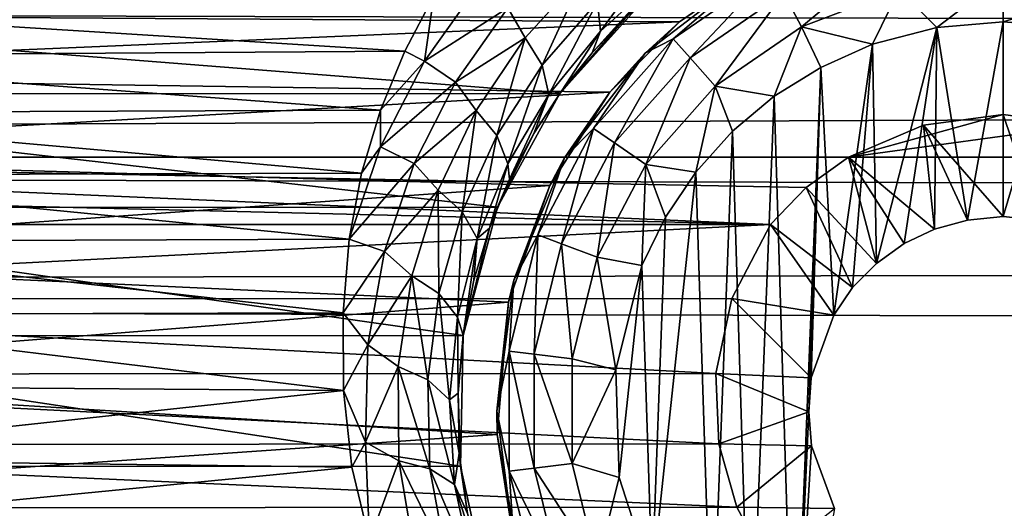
# Model space of a CAD drawing. Header units: metres. Extents: x -95 to 103, y -12 to 12.
# Tile 105 of 256: x -71.72 to -69.2, y 6.89 to 8.15. Entities that reach past the tile are written whole.
import ezdxf

# ---------------------------------------------------------------- set-up
doc = ezdxf.new("R2010")
doc.units = ezdxf.units.M
doc.layers.add('solid_P74500', color=7, linetype='CONTINUOUS')
doc.layers.add('solid_P74500_01', color=7, linetype='CONTINUOUS')

msp = doc.modelspace()

# ---------------------------------------------------------------- linework, layer by layer
at = {"layer": 'solid_P74500'}
for points in [[(-12.2, 5.05, 0.5), (-11.7, 9.776363, 0.5), (-88, 9.776363, 0.5)], [(-12.2, 5.05, 0.5), (-88, 9.776363, 0.5), (-88, 5.05, 0.5)], [(92.5, 7.752533, 9.805175), (92.5, 8.487373, 9.175829), (-94.018356, 8.209083, 9.426609)], [(-70.233376, 8.115582, -9.073152), (-70.240913, 8.190633, -9.147759), (-70.07357, 8.332653, -8.980428)], [(-70.074623, 8.259929, -8.903189), (-70.233376, 8.115582, -9.073152), (-70.07357, 8.332653, -8.980428)], [(-69.490105, 8.316991, -11.712049), (-69.718079, 8.12711, -11.777164), (-69.763344, 8.213364, -11.712049)], [(-69.490105, 8.316991, -11.712049), (-69.466789, 8.222411, -11.777164), (-69.718079, 8.12711, -11.777164)], [(-73.395798, 8.161398, -5.603641), (-69.838211, 8.272575, -5.438244), (-70.031166, 8.13967, -5.635225)], [(-70.274475, 8.266009, -9.1982), (-70.426727, 8.098949, -9.376516), (-70.471039, 8.175805, -9.385549)], [(-70.383156, 8.028093, -9.327198), (-70.426727, 8.098949, -9.376516), (-70.274475, 8.266009, -9.1982)], [(-70.240913, 8.190633, -9.147759), (-70.383156, 8.028093, -9.327198), (-70.274475, 8.266009, -9.1982)], [(-69.849998, 8.265833, -11.5), (-70.11924, 8.059238, -11.5), (-70.031166, 8.13967, -5.635225)], [(-70.046974, 8.096038, -11.614588), (-70.11924, 8.059238, -11.5), (-69.849998, 8.265833, -11.5)], [(-69.793571, 8.270952, -11.614588), (-70.046974, 8.096038, -11.614588), (-69.849998, 8.265833, -11.5)], [(-70.003845, 8.047357, -11.712049), (-70.046974, 8.096038, -11.614588), (-69.793571, 8.270952, -11.614588)], [(-69.849998, 8.265833, -11.5), (-70.031166, 8.13967, -5.635225), (-69.838211, 8.272575, -5.438244)], [(-69.763344, 8.213364, -11.712049), (-70.003845, 8.047357, -11.712049), (-69.793571, 8.270952, -11.614588)], [(-70.543549, 8.238771, -9.384665), (-70.685516, 8.038312, -9.565678), (-70.661537, 8.207409, -9.428066)], [(-70.471039, 8.175805, -9.385549), (-70.685516, 8.038312, -9.565678), (-70.543549, 8.238771, -9.384665)], [(-70.074623, 8.259929, -8.903189), (-70.169182, 8.15029, -8.879545), (-70.255081, 8.060224, -8.98037)], [(-70.074623, 8.259929, -8.903189), (-70.255081, 8.060224, -8.98037), (-70.233376, 8.115582, -9.073152)], [(-69.466789, 8.222411, -11.777164), (-69.199997, 8.254805, -11.777164), (-69.370331, 8.125382, -11.8)], [(-69.199997, 8.254805, -11.777164), (-69.199997, 8.14, -11.8), (-69.370331, 8.125382, -11.8)], [(-68.933212, 8.222411, -11.777164), (-69.199997, 8.14, -11.8), (-69.199997, 8.254805, -11.777164)], [(-69.763344, 8.213364, -11.712049), (-69.939255, 7.974443, -11.777164), (-70.003845, 8.047357, -11.712049)], [(-69.763344, 8.213364, -11.712049), (-69.718079, 8.12711, -11.777164), (-69.939255, 7.974443, -11.777164)], [(-69.718079, 8.12711, -11.777164), (-69.466789, 8.222411, -11.777164), (-69.535683, 8.081974, -11.8)], [(-69.466789, 8.222411, -11.777164), (-69.370331, 8.125382, -11.8), (-69.535683, 8.081974, -11.8)], [(-68.933212, 8.222411, -11.777164), (-69.054955, 8.12864, -11.8), (-69.199997, 8.14, -11.8)], [(92.5, 7.752533, 9.805175), (-94.018356, 8.209083, 9.426609), (-94.018356, 7.447287, 10.039319)], [(-70.661537, 8.207409, -9.428066), (-70.735619, 8.064089, -9.550941), (-72.728516, 8.18801, -9.444919)], [(-70.735619, 8.064089, -9.550941), (-72.657784, 8.05173, -9.561361), (-72.728516, 8.18801, -9.444919)], [(-70.685516, 8.038312, -9.565678), (-70.735619, 8.064089, -9.550941), (-70.661537, 8.207409, -9.428066)], [(-70.365761, 7.953053, -9.254251), (-70.383156, 8.028093, -9.327198), (-70.240913, 8.190633, -9.147759)], [(-70.233376, 8.115582, -9.073152), (-70.365761, 7.953053, -9.254251), (-70.240913, 8.190633, -9.147759)], [(-70.338188, 7.955187, -8.304517), (-70.130051, 8.186581, -8.076503), (-73.269226, 8.185938, -8.077154)], [(-70.338188, 7.955187, -8.304517), (-73.269226, 8.185938, -8.077154), (-73.061371, 7.95457, -8.305107)], [(-70.471039, 8.175805, -9.385549), (-70.605492, 7.985066, -9.567982), (-70.685516, 8.038312, -9.565678)], [(-70.426727, 8.098949, -9.376516), (-70.605492, 7.985066, -9.567982), (-70.471039, 8.175805, -9.385549)], [(-70.169182, 8.15029, -8.879545), (-70.130051, 8.186581, -8.076503), (-70.338188, 7.955187, -8.304517)], [(-73.228165, 8.003443, -5.827108), (-73.395798, 8.161398, -5.603641), (-70.031166, 8.13967, -5.635225)], [(-73.228165, 8.003443, -5.827108), (-70.031166, 8.13967, -5.635225), (-70.209457, 7.959397, -5.887105)], [(-70.255081, 8.060224, -8.98037), (-70.169182, 8.15029, -8.879545), (-70.338188, 7.955187, -8.304517)], [(-70.11924, 8.059238, -11.5), (-70.209457, 7.959397, -5.887105), (-70.031166, 8.13967, -5.635225)], [(-69.199997, 8.14, -11.8), (-69.291832, 7.630482, -11.8), (-69.370331, 8.125382, -11.8)], [(-69.199997, 8.14, -11.8), (-69.199997, 7.64, -11.8), (-69.291832, 7.630482, -11.8)], [(-69.054955, 8.12864, -11.8), (-69.199997, 7.64, -11.8), (-69.199997, 8.14, -11.8)], [(-70.233376, 8.115582, -9.073152), (-70.333862, 7.961197, -9.089928), (-70.365761, 7.953053, -9.254251)], [(-70.233376, 8.115582, -9.073152), (-70.255081, 8.060224, -8.98037), (-70.333862, 7.961197, -9.089928)], [(-69.788025, 7.948541, -11.8), (-69.939255, 7.974443, -11.777164), (-69.718079, 8.12711, -11.777164)], [(-69.668503, 8.022584, -11.8), (-69.788025, 7.948541, -11.8), (-69.718079, 8.12711, -11.777164)], [(-69.668503, 8.022584, -11.8), (-69.718079, 8.12711, -11.777164), (-69.535683, 8.081974, -11.8)], [(-69.370331, 8.125382, -11.8), (-69.525322, 7.519121, -11.8), (-69.535683, 8.081974, -11.8)], [(-69.370331, 8.125382, -11.8), (-69.453804, 7.570744, -11.8), (-69.525322, 7.519121, -11.8)], [(-69.370331, 8.125382, -11.8), (-69.376312, 7.607516, -11.8), (-69.453804, 7.570744, -11.8)], [(-69.370331, 8.125382, -11.8), (-69.291832, 7.630482, -11.8), (-69.376312, 7.607516, -11.8)], [(-69.054955, 8.12864, -11.8), (-69.108688, 7.630527, -11.8), (-69.199997, 7.64, -11.8)], [(-70.426727, 8.098949, -9.376516), (-70.552536, 7.911984, -9.562739), (-70.605492, 7.985066, -9.567982)], [(-70.499352, 7.847605, -9.513963), (-70.552536, 7.911984, -9.562739), (-70.426727, 8.098949, -9.376516)], [(-70.383156, 8.028093, -9.327198), (-70.499352, 7.847605, -9.513963), (-70.426727, 8.098949, -9.376516)], [(-70.046974, 8.096038, -11.614588), (-70.25116, 7.865563, -11.614588), (-70.11924, 8.059238, -11.5)], [(-70.197632, 7.828617, -11.712049), (-70.25116, 7.865563, -11.614588), (-70.046974, 8.096038, -11.614588)], [(-70.003845, 8.047357, -11.712049), (-70.197632, 7.828617, -11.712049), (-70.046974, 8.096038, -11.614588)], [(-70.735619, 8.064089, -9.550941), (-70.797935, 7.912471, -9.676921), (-72.657784, 8.05173, -9.561361)], [(-70.685516, 8.038312, -9.565678), (-70.797935, 7.912471, -9.676921), (-70.735619, 8.064089, -9.550941)], [(-69.668503, 8.022584, -11.8), (-69.535683, 8.081974, -11.8), (-69.634666, 7.386765, -11.8)], [(-69.535683, 8.081974, -11.8), (-69.586449, 7.457164, -11.8), (-69.634666, 7.386765, -11.8)], [(-69.535683, 8.081974, -11.8), (-69.525322, 7.519121, -11.8), (-69.586449, 7.457164, -11.8)], [(-70.797935, 7.912471, -9.676921), (-72.599243, 7.905591, -9.682542), (-72.657784, 8.05173, -9.561361)], [(-70.685516, 8.038312, -9.565678), (-70.798035, 7.81858, -9.751169), (-70.797935, 7.912471, -9.676921)], [(-70.605492, 7.985066, -9.567982), (-70.798035, 7.81858, -9.751169), (-70.685516, 8.038312, -9.565678)], [(-70.333862, 7.961197, -9.089928), (-70.255081, 8.060224, -8.98037), (-70.338188, 7.955187, -8.304517)], [(-70.11924, 8.059238, -11.5), (-70.325836, 7.79, -11.5), (-70.209457, 7.959397, -5.887105)], [(-70.25116, 7.865563, -11.614588), (-70.325836, 7.79, -11.5), (-70.11924, 8.059238, -11.5)], [(-70.003845, 8.047357, -11.712049), (-70.11747, 7.773282, -11.777164), (-70.197632, 7.828617, -11.712049)], [(-70.003845, 8.047357, -11.712049), (-69.939255, 7.974443, -11.777164), (-70.11747, 7.773282, -11.777164)], [(-70.471603, 7.774943, -9.441819), (-70.499352, 7.847605, -9.513963), (-70.383156, 8.028093, -9.327198)], [(-70.365761, 7.953053, -9.254251), (-70.471603, 7.774943, -9.441819), (-70.383156, 8.028093, -9.327198)], [(-69.668503, 8.022584, -11.8), (-69.736984, 6.296785, -11.8), (-69.788025, 7.948541, -11.8)], [(-69.668503, 8.022584, -11.8), (-69.69928, 7.137952, -11.8), (-69.736984, 6.296785, -11.8)], [(-69.668503, 8.022584, -11.8), (-69.69249, 7.225389, -11.8), (-69.69928, 7.137952, -11.8)], [(-69.668503, 8.022584, -11.8), (-69.634666, 7.386765, -11.8), (-69.69249, 7.225389, -11.8)], [(-73.077759, 7.79618, -6.10177), (-73.228165, 8.003443, -5.827108), (-70.209457, 7.959397, -5.887105)], [(-70.605492, 7.985066, -9.567982), (-70.711815, 7.775812, -9.754739), (-70.798035, 7.81858, -9.751169)], [(-70.552536, 7.911984, -9.562739), (-70.711815, 7.775812, -9.754739), (-70.605492, 7.985066, -9.567982)], [(-70.404724, 7.853196, -9.206404), (-70.333862, 7.961197, -9.089928), (-70.338188, 7.955187, -8.304517)], [(-70.365761, 7.953053, -9.254251), (-70.333862, 7.961197, -9.089928), (-70.404724, 7.853196, -9.206404)], [(-69.988884, 7.75403, -11.8), (-70.11747, 7.773282, -11.777164), (-69.939255, 7.974443, -11.777164)], [(-69.894638, 7.859296, -11.8), (-69.988884, 7.75403, -11.8), (-69.939255, 7.974443, -11.777164)], [(-69.788025, 7.948541, -11.8), (-69.894638, 7.859296, -11.8), (-69.939255, 7.974443, -11.777164)], [(-73.077759, 7.79618, -6.10177), (-70.209457, 7.959397, -5.887105), (-70.363678, 7.719777, -6.197987)], [(-70.498016, 7.664145, -8.573849), (-70.338188, 7.955187, -8.304517), (-73.061371, 7.95457, -8.305107)], [(-70.498016, 7.664145, -8.573849), (-73.061371, 7.95457, -8.305107), (-72.901268, 7.66248, -8.575336)], [(-70.404724, 7.853196, -9.206404), (-70.338188, 7.955187, -8.304517), (-70.498016, 7.664145, -8.573849)], [(-70.365761, 7.953053, -9.254251), (-70.466866, 7.735857, -9.32723), (-70.471603, 7.774943, -9.441819)], [(-70.365761, 7.953053, -9.254251), (-70.404724, 7.853196, -9.206404), (-70.466866, 7.735857, -9.32723)], [(-70.325836, 7.79, -11.5), (-70.363678, 7.719777, -6.197987), (-70.209457, 7.959397, -5.887105)], [(-69.788025, 7.948541, -11.8), (-69.849243, 6.379436, -11.8), (-69.894638, 7.859296, -11.8)], [(-69.788025, 7.948541, -11.8), (-69.736984, 6.296785, -11.8), (-69.849243, 6.379436, -11.8)], [(-70.797935, 7.912471, -9.676921), (-70.84697, 7.75142, -9.806401), (-72.599243, 7.905591, -9.682542)], [(-70.798035, 7.81858, -9.751169), (-70.84697, 7.75142, -9.806401), (-70.797935, 7.912471, -9.676921)], [(-70.552536, 7.911984, -9.562739), (-70.650345, 7.707485, -9.752763), (-70.711815, 7.775812, -9.754739)], [(-70.588387, 7.651467, -9.704024), (-70.650345, 7.707485, -9.752763), (-70.552536, 7.911984, -9.562739)], [(-70.499352, 7.847605, -9.513963), (-70.588387, 7.651467, -9.704024), (-70.552536, 7.911984, -9.562739)], [(-70.84697, 7.75142, -9.806401), (-72.553917, 7.745763, -9.810869), (-72.599243, 7.905591, -9.682542)], [(-69.199997, 7.901906, -4.3), (-69.597061, 7.792304, -4.3), (-69.404327, 7.873975, -4.3)], [(-68.995667, 7.873975, -4.3), (-69.597061, 7.792304, -4.3), (-69.199997, 7.901906, -4.3)], [(-69.199997, 7.64, -11.8), (-69.199997, 7.901906, -4.3), (-69.404327, 7.873975, -4.3)], [(-69.108688, 7.630527, -11.8), (-69.199997, 7.901906, -4.3), (-69.199997, 7.64, -11.8)], [(-69.108688, 7.630527, -11.8), (-68.995667, 7.873975, -4.3), (-69.199997, 7.901906, -4.3)], [(-70.25116, 7.865563, -11.614588), (-70.394257, 7.59292, -11.614588), (-70.325836, 7.79, -11.5)], [(-70.333443, 7.569858, -11.712049), (-70.394257, 7.59292, -11.614588), (-70.25116, 7.865563, -11.614588)], [(-70.197632, 7.828617, -11.712049), (-70.333443, 7.569858, -11.712049), (-70.25116, 7.865563, -11.614588)], [(-69.894638, 7.859296, -11.8), (-69.948105, 6.47681, -11.8), (-69.988884, 7.75403, -11.8)], [(-69.894638, 7.859296, -11.8), (-69.849243, 6.379436, -11.8), (-69.948105, 6.47681, -11.8)], [(-68.995667, 7.873975, -4.3), (-68.80294, 7.792304, -4.3), (-69.597061, 7.792304, -4.3)], [(-69.376312, 7.607516, -11.8), (-69.404327, 7.873975, -4.3), (-69.597061, 7.792304, -4.3)], [(-69.291832, 7.630482, -11.8), (-69.199997, 7.64, -11.8), (-69.404327, 7.873975, -4.3)], [(-69.376312, 7.607516, -11.8), (-69.291832, 7.630482, -11.8), (-69.404327, 7.873975, -4.3)], [(-70.550392, 7.583538, -9.631939), (-70.588387, 7.651467, -9.704024), (-70.499352, 7.847605, -9.513963)], [(-70.471603, 7.774943, -9.441819), (-70.550392, 7.583538, -9.631939), (-70.499352, 7.847605, -9.513963)], [(-70.466866, 7.735857, -9.32723), (-70.404724, 7.853196, -9.206404), (-70.498016, 7.664145, -8.573849)], [(-70.798035, 7.81858, -9.751169), (-70.878761, 7.581891, -9.938055), (-70.84697, 7.75142, -9.806401)], [(-70.711815, 7.775812, -9.754739), (-70.878761, 7.581891, -9.938055), (-70.798035, 7.81858, -9.751169)], [(-70.197632, 7.828617, -11.712049), (-70.242363, 7.535316, -11.777164), (-70.333443, 7.569858, -11.712049)], [(-70.197632, 7.828617, -11.712049), (-70.11747, 7.773282, -11.777164), (-70.242363, 7.535316, -11.777164)], [(-85.675003, 7.792304, -1.8), (-14.325, 7.792304, -4.2), (-14.325, 7.792304, -1.8)], [(-18.802942, 7.792304, -4.2), (-14.325, 7.792304, -4.2), (-85.675003, 7.792304, -1.8)], [(-84.20311, 5.444916, -1.8), (-85.675003, 7.792304, -1.8), (-14.325, 7.792304, -1.8)], [(-19.597059, 7.792304, -4.2), (-18.802942, 7.792304, -4.2), (-85.675003, 7.792304, -1.8)], [(-23.802942, 7.792304, -4.2), (-19.597059, 7.792304, -4.2), (-85.675003, 7.792304, -1.8)], [(-24.597059, 7.792304, -4.2), (-23.802942, 7.792304, -4.2), (-85.675003, 7.792304, -1.8)], [(-28.802942, 7.792304, -4.2), (-24.597059, 7.792304, -4.2), (-85.675003, 7.792304, -1.8)], [(-29.597059, 7.792304, -4.2), (-28.802942, 7.792304, -4.2), (-85.675003, 7.792304, -1.8)], [(-33.80294, 7.792304, -4.2), (-29.597059, 7.792304, -4.2), (-85.675003, 7.792304, -1.8)], [(-34.597057, 7.792304, -4.2), (-33.80294, 7.792304, -4.2), (-85.675003, 7.792304, -1.8)], [(-38.80294, 7.792304, -4.2), (-34.597057, 7.792304, -4.2), (-85.675003, 7.792304, -1.8)], [(-39.597057, 7.792304, -4.2), (-38.80294, 7.792304, -4.2), (-85.675003, 7.792304, -1.8)], [(-43.80294, 7.792304, -4.2), (-39.597057, 7.792304, -4.2), (-85.675003, 7.792304, -1.8)], [(-44.597057, 7.792304, -4.2), (-43.80294, 7.792304, -4.2), (-85.675003, 7.792304, -1.8)], [(-48.80294, 7.792304, -4.2), (-44.597057, 7.792304, -4.2), (-85.675003, 7.792304, -1.8)], [(-49.597057, 7.792304, -4.2), (-48.80294, 7.792304, -4.2), (-85.675003, 7.792304, -1.8)], [(-53.80294, 7.792304, -4.2), (-49.597057, 7.792304, -4.2), (-85.675003, 7.792304, -1.8)], [(-54.597057, 7.792304, -4.2), (-53.80294, 7.792304, -4.2), (-85.675003, 7.792304, -1.8)], [(-58.80294, 7.792304, -4.2), (-54.597057, 7.792304, -4.2), (-85.675003, 7.792304, -1.8)], [(-59.597057, 7.792304, -4.2), (-58.80294, 7.792304, -4.2), (-85.675003, 7.792304, -1.8)], [(-63.80294, 7.792304, -4.2), (-59.597057, 7.792304, -4.2), (-85.675003, 7.792304, -1.8)], [(-64.597061, 7.792304, -4.2), (-63.80294, 7.792304, -4.2), (-85.675003, 7.792304, -1.8)], [(-68.80294, 7.792304, -4.2), (-64.597061, 7.792304, -4.2), (-85.675003, 7.792304, -1.8)], [(-68.80294, 7.792304, -4.3), (-68.80294, 7.792304, -4.2), (-85.675003, 7.792304, -1.8)], [(-69.597061, 7.792304, -4.2), (-68.80294, 7.792304, -4.3), (-85.675003, 7.792304, -1.8)], [(-73.80294, 7.792304, -4.2), (-69.597061, 7.792304, -4.2), (-85.675003, 7.792304, -1.8)], [(-83.957001, 5.406663, -1.8), (-84.20311, 5.444916, -1.8), (-14.325, 7.792304, -1.8)], [(-83.736336, 5.295372, -1.8), (-83.957001, 5.406663, -1.8), (-14.325, 7.792304, -1.8)], [(-83.736336, 5.295372, -1.8), (-14.325, 7.792304, -1.8), (-79.20311, 5.444916, -1.8)], [(-78.957001, 5.406663, -1.8), (-79.20311, 5.444916, -1.8), (-14.325, 7.792304, -1.8)], [(-78.736336, 5.295372, -1.8), (-78.957001, 5.406663, -1.8), (-14.325, 7.792304, -1.8)], [(-78.736336, 5.295372, -1.8), (-14.325, 7.792304, -1.8), (-74.20311, 5.444916, -1.8)], [(-73.957001, 5.406663, -1.8), (-74.20311, 5.444916, -1.8), (-14.325, 7.792304, -1.8)], [(-73.736336, 5.295372, -1.8), (-73.957001, 5.406663, -1.8), (-14.325, 7.792304, -1.8)], [(-73.693855, 7.714148, -4.2), (-69.796944, 7.619055, -4.2), (-73.80294, 7.792304, -4.2)], [(-69.706146, 7.714148, -4.2), (-73.80294, 7.792304, -4.2), (-69.796944, 7.619055, -4.2)], [(-69.706146, 7.714148, -4.2), (-69.597061, 7.792304, -4.2), (-73.80294, 7.792304, -4.2)], [(-73.736336, 5.295372, -1.8), (-14.325, 7.792304, -1.8), (-69.20311, 5.444916, -1.8)], [(-72.961212, 7.534212, -6.422531), (-73.077759, 7.79618, -6.10177), (-70.363678, 7.719777, -6.197987)], [(-70.325836, 7.79, -11.5), (-70.455704, 7.476465, -11.5), (-70.363678, 7.719777, -6.197987)], [(-70.394257, 7.59292, -11.614588), (-70.455704, 7.476465, -11.5), (-70.325836, 7.79, -11.5)], [(-69.525322, 7.519121, -11.8), (-69.597061, 7.792304, -4.2), (-69.706146, 7.714148, -4.2)], [(-69.597061, 7.792304, -4.2), (-69.597061, 7.792304, -4.3), (-68.80294, 7.792304, -4.3)], [(-69.453804, 7.570744, -11.8), (-69.597061, 7.792304, -4.3), (-69.597061, 7.792304, -4.2)], [(-69.453804, 7.570744, -11.8), (-69.376312, 7.607516, -11.8), (-69.597061, 7.792304, -4.3)], [(-69.525322, 7.519121, -11.8), (-69.453804, 7.570744, -11.8), (-69.597061, 7.792304, -4.2)], [(-68.957001, 5.406663, -1.8), (-69.20311, 5.444916, -1.8), (-14.325, 7.792304, -1.8)], [(-70.711815, 7.775812, -9.754739), (-70.787636, 7.550226, -9.942742), (-70.878761, 7.581891, -9.938055)], [(-70.650345, 7.707485, -9.752763), (-70.787636, 7.550226, -9.942742), (-70.711815, 7.775812, -9.754739)], [(-70.471603, 7.774943, -9.441819), (-70.518707, 7.610109, -9.45398), (-70.550392, 7.583538, -9.631939)], [(-70.471603, 7.774943, -9.441819), (-70.466866, 7.735857, -9.32723), (-70.518707, 7.610109, -9.45398)], [(-70.127319, 7.51358, -11.8), (-70.242363, 7.535316, -11.777164), (-70.11747, 7.773282, -11.777164)], [(-70.066879, 7.638491, -11.8), (-70.127319, 7.51358, -11.8), (-70.11747, 7.773282, -11.777164)], [(-69.988884, 7.75403, -11.8), (-70.066879, 7.638491, -11.8), (-70.11747, 7.773282, -11.777164)], [(92.5, 6.975814, 10.372194), (92.5, 7.752533, 9.805175), (-94.018356, 7.447287, 10.039319)], [(-70.84697, 7.75142, -9.806401), (-70.878761, 7.581891, -9.938055), (-72.553917, 7.745763, -9.810869)], [(-70.878761, 7.581891, -9.938055), (-72.520653, 7.575688, -9.942784), (-72.553917, 7.745763, -9.810869)], [(-70.518707, 7.610109, -9.45398), (-70.466866, 7.735857, -9.32723), (-70.498016, 7.664145, -8.573849)], [(-69.988884, 7.75403, -11.8), (-69.948105, 6.47681, -11.8), (-70.101097, 6.706655, -11.8)], [(-69.988884, 7.75403, -11.8), (-70.101097, 6.706655, -11.8), (-70.066879, 7.638491, -11.8)], [(-73.693855, 7.714148, -4.2), (-73.603058, 7.619055, -4.2), (-69.796944, 7.619055, -4.2)], [(-72.961212, 7.534212, -6.422531), (-70.363678, 7.719777, -6.197987), (-70.469353, 7.419488, -6.554479)], [(-70.650345, 7.707485, -9.752763), (-70.717834, 7.487616, -9.943472), (-70.787636, 7.550226, -9.942742)], [(-70.648308, 7.441767, -9.894325), (-70.717834, 7.487616, -9.943472), (-70.650345, 7.707485, -9.752763)], [(-70.588387, 7.651467, -9.704024), (-70.648308, 7.441767, -9.894325), (-70.650345, 7.707485, -9.752763)], [(-70.455704, 7.476465, -11.5), (-70.469353, 7.419488, -6.554479), (-70.363678, 7.719777, -6.197987)], [(-69.586449, 7.457164, -11.8), (-69.706146, 7.714148, -4.2), (-69.796944, 7.619055, -4.2)], [(-69.586449, 7.457164, -11.8), (-69.525322, 7.519121, -11.8), (-69.706146, 7.714148, -4.2)], [(-70.586349, 7.334234, -8.857709), (-70.498016, 7.664145, -8.573849), (-72.901268, 7.66248, -8.575336)], [(-70.586349, 7.334234, -8.857709), (-72.901268, 7.66248, -8.575336), (-72.813553, 7.333337, -8.858451)], [(-70.518707, 7.610109, -9.45398), (-70.498016, 7.664145, -8.573849), (-70.586349, 7.334234, -8.857709)], [(-70.600716, 7.380895, -9.821639), (-70.648308, 7.441767, -9.894325), (-70.588387, 7.651467, -9.704024)], [(-70.550392, 7.583538, -9.631939), (-70.600716, 7.380895, -9.821639), (-70.588387, 7.651467, -9.704024)], [(-70.066879, 7.638491, -11.8), (-70.101097, 6.706655, -11.8), (-70.127319, 7.51358, -11.8)], [(-69.796944, 7.619055, -4.2), (-73.603058, 7.619055, -4.2), (-73.503395, 7.428674, -4.528224)], [(-69.896561, 7.428859, -4.52792), (-69.796944, 7.619055, -4.2), (-73.503395, 7.428674, -4.528224)], [(-70.558952, 7.476523, -9.585154), (-70.518707, 7.610109, -9.45398), (-70.586349, 7.334234, -8.857709)], [(-70.550392, 7.583538, -9.631939), (-70.518707, 7.610109, -9.45398), (-70.558952, 7.476523, -9.585154)], [(-69.634666, 7.386765, -11.8), (-69.796944, 7.619055, -4.2), (-69.896561, 7.428859, -4.52792)], [(-69.634666, 7.386765, -11.8), (-69.586449, 7.457164, -11.8), (-69.796944, 7.619055, -4.2)], [(-70.878761, 7.581891, -9.938055), (-70.894386, 7.392529, -10.079708), (-72.520653, 7.575688, -9.942784)], [(-70.787636, 7.550226, -9.942742), (-70.894386, 7.392529, -10.079708), (-70.878761, 7.581891, -9.938055)], [(-70.550392, 7.583538, -9.631939), (-70.586327, 7.335214, -9.716925), (-70.600716, 7.380895, -9.821639)], [(-70.550392, 7.583538, -9.631939), (-70.558952, 7.476523, -9.585154), (-70.586327, 7.335214, -9.716925)], [(-70.394257, 7.59292, -11.614588), (-70.467941, 7.293956, -11.614588), (-70.455704, 7.476465, -11.5)], [(-70.403374, 7.286117, -11.712049), (-70.467941, 7.293956, -11.614588), (-70.394257, 7.59292, -11.614588)], [(-70.333443, 7.569858, -11.712049), (-70.403374, 7.286117, -11.712049), (-70.394257, 7.59292, -11.614588)], [(-70.894386, 7.392529, -10.079708), (-72.501717, 7.387943, -10.08307), (-72.520653, 7.575688, -9.942784)], [(-70.333443, 7.569858, -11.712049), (-70.306679, 7.274375, -11.777164), (-70.403374, 7.286117, -11.712049)], [(-70.333443, 7.569858, -11.712049), (-70.242363, 7.535316, -11.777164), (-70.306679, 7.274375, -11.777164)], [(-72.902901, 7.226828, -6.766441), (-72.961212, 7.534212, -6.422531), (-70.469353, 7.419488, -6.554479)], [(-70.787636, 7.550226, -9.942742), (-70.830345, 7.310512, -10.129179), (-70.894386, 7.392529, -10.079708)], [(-70.717834, 7.487616, -9.943472), (-70.830345, 7.310512, -10.129179), (-70.787636, 7.550226, -9.942742)], [(-70.194283, 7.245715, -11.8), (-70.306679, 7.274375, -11.777164), (-70.242363, 7.535316, -11.777164)], [(-70.127319, 7.51358, -11.8), (-70.194283, 7.245715, -11.8), (-70.242363, 7.535316, -11.777164)], [(-70.127319, 7.51358, -11.8), (-70.185356, 6.969674, -11.8), (-70.194283, 7.245715, -11.8)], [(-70.127319, 7.51358, -11.8), (-70.101097, 6.706655, -11.8), (-70.185356, 6.969674, -11.8)], [(-70.717834, 7.487616, -9.943472), (-70.752457, 7.254652, -10.131943), (-70.830345, 7.310512, -10.129179)], [(-70.676941, 7.220685, -10.081996), (-70.752457, 7.254652, -10.131943), (-70.717834, 7.487616, -9.943472)], [(-70.648308, 7.441767, -9.894325), (-70.676941, 7.220685, -10.081996), (-70.717834, 7.487616, -9.943472)], [(-70.586327, 7.335214, -9.716925), (-70.558952, 7.476523, -9.585154), (-70.586349, 7.334234, -8.857709)], [(-70.455704, 7.476465, -11.5), (-70.5, 7.14, -11.5), (-70.469353, 7.419488, -6.554479)], [(-70.467941, 7.293956, -11.614588), (-70.5, 7.14, -11.5), (-70.455704, 7.476465, -11.5)], [(92.5, 6.975814, 10.372194), (-94.018356, 7.447287, 10.039319), (-94.018356, 6.639937, 10.59062)], [(-70.620903, 7.169143, -10.008129), (-70.676941, 7.220685, -10.081996), (-70.648308, 7.441767, -9.894325)], [(-70.600716, 7.380895, -9.821639), (-70.620903, 7.169143, -10.008129), (-70.648308, 7.441767, -9.894325)], [(-69.937241, 7.236759, -4.829008), (-69.896561, 7.428859, -4.52792), (-73.503395, 7.428674, -4.528224)], [(-69.937241, 7.236759, -4.829008), (-73.503395, 7.428674, -4.528224), (-73.462601, 7.234941, -4.831732)], [(-72.902901, 7.226828, -6.766441), (-70.469353, 7.419488, -6.554479), (-70.498337, 7.079858, -6.919943)], [(-70.5, 7.14, -11.5), (-70.498337, 7.079858, -6.919943), (-70.469353, 7.419488, -6.554479)], [(-69.69249, 7.225389, -11.8), (-69.896561, 7.428859, -4.52792), (-69.937241, 7.236759, -4.829008)], [(-69.69249, 7.225389, -11.8), (-69.634666, 7.386765, -11.8), (-69.896561, 7.428859, -4.52792)], [(-70.89328, 7.193082, -10.222992), (-72.504425, 7.205236, -10.21443), (-72.501717, 7.387943, -10.08307)], [(-70.894386, 7.392529, -10.079708), (-70.89328, 7.193082, -10.222992), (-72.501717, 7.387943, -10.08307)], [(-70.830345, 7.310512, -10.129179), (-70.89328, 7.193082, -10.222992), (-70.894386, 7.392529, -10.079708)], [(-70.600716, 7.380895, -9.821639), (-70.599236, 7.186306, -9.850586), (-70.620903, 7.169143, -10.008129)], [(-70.600716, 7.380895, -9.821639), (-70.586327, 7.335214, -9.716925), (-70.599236, 7.186306, -9.850586)], [(-70.592743, 6.998838, -9.125035), (-70.586349, 7.334234, -8.857709), (-72.813553, 7.333337, -8.858451)], [(-70.592743, 6.998838, -9.125035), (-72.813553, 7.333337, -8.858451), (-72.807381, 6.99762, -9.125969)], [(-70.599236, 7.186306, -9.850586), (-70.586327, 7.335214, -9.716925), (-70.586349, 7.334234, -8.857709)], [(-70.599236, 7.186306, -9.850586), (-70.586349, 7.334234, -8.857709), (-70.592743, 6.998838, -9.125035)], [(-70.830345, 7.310512, -10.129179), (-70.836555, 7.059978, -10.31118), (-70.89328, 7.193082, -10.222992)], [(-70.752457, 7.254652, -10.131943), (-70.836555, 7.059978, -10.31118), (-70.830345, 7.310512, -10.129179)], [(-70.467941, 7.293956, -11.614588), (-70.467941, 6.986044, -11.614588), (-70.5, 7.14, -11.5)], [(-70.403374, 6.993884, -11.712049), (-70.467941, 6.986044, -11.614588), (-70.467941, 7.293956, -11.614588)], [(-70.403374, 7.286117, -11.712049), (-70.403374, 6.993884, -11.712049), (-70.467941, 7.293956, -11.614588)], [(-70.403374, 7.286117, -11.712049), (-70.306679, 7.274375, -11.777164), (-70.306679, 7.005625, -11.777164)], [(-70.403374, 7.286117, -11.712049), (-70.306679, 7.005625, -11.777164), (-70.403374, 6.993884, -11.712049)], [(-70.752457, 7.254652, -10.131943), (-70.750786, 7.012084, -10.315185), (-70.836555, 7.059978, -10.31118)], [(-70.671288, 6.991528, -10.264101), (-70.750786, 7.012084, -10.315185), (-70.752457, 7.254652, -10.131943)], [(-70.676941, 7.220685, -10.081996), (-70.671288, 6.991528, -10.264101), (-70.752457, 7.254652, -10.131943)], [(-70.194283, 7.245715, -11.8), (-70.306679, 7.005625, -11.777164), (-70.306679, 7.274375, -11.777164)], [(-69.929634, 7.055848, -5.089697), (-73.462601, 7.234941, -4.831732), (-73.470741, 7.053593, -5.092822)], [(-69.929634, 7.055848, -5.089697), (-69.937241, 7.236759, -4.829008), (-73.462601, 7.234941, -4.831732)], [(-70.194283, 7.245715, -11.8), (-70.185356, 6.969674, -11.8), (-70.306679, 7.005625, -11.777164)], [(-69.69928, 7.137952, -11.8), (-69.937241, 7.236759, -4.829008), (-69.929634, 7.055848, -5.089697)], [(-69.69928, 7.137952, -11.8), (-69.69249, 7.225389, -11.8), (-69.937241, 7.236759, -4.829008)], [(-72.920128, 6.912104, -7.087512), (-72.902901, 7.226828, -6.766441), (-70.498337, 7.079858, -6.919943)], [(-70.89328, 7.193082, -10.222992), (-72.527473, 7.01674, -10.344823), (-72.504425, 7.205236, -10.21443)], [(-70.608536, 6.951431, -10.188554), (-70.671288, 6.991528, -10.264101), (-70.676941, 7.220685, -10.081996)], [(-70.620903, 7.169143, -10.008129), (-70.608536, 6.951431, -10.188554), (-70.676941, 7.220685, -10.081996)], [(-70.89328, 7.193082, -10.222992), (-70.871651, 6.995722, -10.359048), (-72.527473, 7.01674, -10.344823)], [(-70.836555, 7.059978, -10.31118), (-70.871651, 6.995722, -10.359048), (-70.89328, 7.193082, -10.222992)], [(-70.620903, 7.169143, -10.008129), (-70.599236, 7.186306, -9.850586), (-70.595856, 7.032367, -9.985543)], [(-70.595856, 7.032367, -9.985543), (-70.599236, 7.186306, -9.850586), (-70.592743, 6.998838, -9.125035)], [(-70.620903, 7.169143, -10.008129), (-70.595856, 7.032367, -9.985543), (-70.608536, 6.951431, -10.188554)], [(-70.5, 7.14, -11.5), (-70.455704, 6.803535, -11.5), (-70.498337, 7.079858, -6.919943)], [(-70.467941, 6.986044, -11.614588), (-70.455704, 6.803535, -11.5), (-70.5, 7.14, -11.5)], [(-69.691772, 7.050595, -11.8), (-69.69928, 7.137952, -11.8), (-69.929634, 7.055848, -5.089697)], [(-69.736984, 6.296785, -11.8), (-69.69928, 7.137952, -11.8), (-69.691772, 7.050595, -11.8)], [(-72.920128, 6.912104, -7.087512), (-70.498337, 7.079858, -6.919943), (-70.441574, 6.754933, -7.237463)], [(-70.455704, 6.803535, -11.5), (-70.441574, 6.754933, -7.237463), (-70.498337, 7.079858, -6.919943)], [(-69.883789, 6.893729, -5.307212), (-73.470741, 7.053593, -5.092822), (-73.517288, 6.891102, -5.310623)], [(-69.883789, 6.893729, -5.307212), (-69.929634, 7.055848, -5.089697), (-73.470741, 7.053593, -5.092822)], [(-70.836555, 7.059978, -10.31118), (-70.826172, 6.807505, -10.483696), (-70.871651, 6.995722, -10.359048)], [(-70.750786, 7.012084, -10.315185), (-70.826172, 6.807505, -10.483696), (-70.836555, 7.059978, -10.31118)], [(-69.691772, 7.050595, -11.8), (-69.929634, 7.055848, -5.089697), (-69.883789, 6.893729, -5.307212)], [(-69.63266, 6.88986, -11.8), (-69.691772, 7.050595, -11.8), (-69.883789, 6.893729, -5.307212)], [(-69.736984, 6.296785, -11.8), (-69.691772, 7.050595, -11.8), (-69.63266, 6.88986, -11.8)], [(-70.608536, 6.951431, -10.188554), (-70.595856, 7.032367, -9.985543), (-70.57518, 6.877535, -10.115139)], [(-70.57518, 6.877535, -10.115139), (-70.595856, 7.032367, -9.985543), (-70.592743, 6.998838, -9.125035)], [(-70.871651, 6.995722, -10.359048), (-72.568153, 6.830747, -10.468567), (-72.527473, 7.01674, -10.344823)], [(-70.750786, 7.012084, -10.315185), (-70.708992, 6.764045, -10.49017), (-70.826172, 6.807505, -10.483696)], [(-70.627998, 6.758184, -10.437667), (-70.708992, 6.764045, -10.49017), (-70.750786, 7.012084, -10.315185)], [(-70.671288, 6.991528, -10.264101), (-70.627998, 6.758184, -10.437667), (-70.750786, 7.012084, -10.315185)], [(-70.403374, 6.993884, -11.712049), (-70.306679, 7.005625, -11.777164), (-70.242363, 6.744685, -11.777164)], [(-70.185356, 6.969674, -11.8), (-70.242363, 6.744685, -11.777164), (-70.306679, 7.005625, -11.777164)], [(92.5, 6.152128, 10.880493), (92.5, 6.975814, 10.372194), (-94.018356, 6.639937, 10.59062)], [(-70.523224, 6.683096, -9.358751), (-72.807381, 6.99762, -9.125969), (-72.877129, 6.682053, -9.359496)], [(-70.523224, 6.683096, -9.358751), (-70.592743, 6.998838, -9.125035), (-72.807381, 6.99762, -9.125969)], [(-70.871651, 6.995722, -10.359048), (-70.826172, 6.807505, -10.483696), (-72.568153, 6.830747, -10.468567)], [(-70.560867, 6.731433, -10.36002), (-70.627998, 6.758184, -10.437667), (-70.671288, 6.991528, -10.264101)], [(-70.608536, 6.951431, -10.188554), (-70.560867, 6.731433, -10.36002), (-70.671288, 6.991528, -10.264101)], [(-70.57518, 6.877535, -10.115139), (-70.592743, 6.998838, -9.125035), (-70.523224, 6.683096, -9.358751)], [(-70.403374, 6.993884, -11.712049), (-70.333443, 6.710143, -11.712049), (-70.467941, 6.986044, -11.614588)], [(-70.467941, 6.986044, -11.614588), (-70.394257, 6.687079, -11.614588), (-70.455704, 6.803535, -11.5)], [(-70.333443, 6.710143, -11.712049), (-70.394257, 6.687079, -11.614588), (-70.467941, 6.986044, -11.614588)], [(-70.403374, 6.993884, -11.712049), (-70.242363, 6.744685, -11.777164), (-70.333443, 6.710143, -11.712049)], [(-70.608536, 6.951431, -10.188554), (-70.57518, 6.877535, -10.115139), (-70.536766, 6.723989, -10.236818)], [(-70.608536, 6.951431, -10.188554), (-70.536766, 6.723989, -10.236818), (-70.560867, 6.731433, -10.36002)], [(-70.185356, 6.969674, -11.8), (-70.101097, 6.706655, -11.8), (-70.242363, 6.744685, -11.777164)], [(-73.004631, 6.629024, -7.352973), (-72.920128, 6.912104, -7.087512), (-70.441574, 6.754933, -7.237463)], [(-69.807297, 6.752329, -5.485987), (-73.517288, 6.891102, -5.310623), (-73.59462, 6.74956, -5.489393)], [(-69.807297, 6.752329, -5.485987), (-69.883789, 6.893729, -5.307212), (-73.517288, 6.891102, -5.310623)], [(-69.63266, 6.88986, -11.8), (-69.883789, 6.893729, -5.307212), (-69.807297, 6.752329, -5.485987)]]:
    msp.add_3dface(points, dxfattribs=at)
at = {"layer": 'solid_P74500_01'}
for points in [[(-92.5, 7.788958, 8.459974), (-92.5, 8.940191, 7.233159), (92.5, 8.572252, 7.665731)], [(-92.5, 7.788958, 8.459974), (92.5, 8.572252, 7.665731), (92.5, 7.29035, 8.893468)], [(-92.5, 6.467994, 9.508519), (-92.5, 7.788958, 8.459974), (92.5, 7.29035, 8.893468)], [(-92.5, 6.467994, 9.508519), (92.5, 7.29035, 8.893468), (92.5, 5.836015, 9.908373)]]:
    msp.add_3dface(points, dxfattribs=at)

doc.saveas('drawing.dxf')
